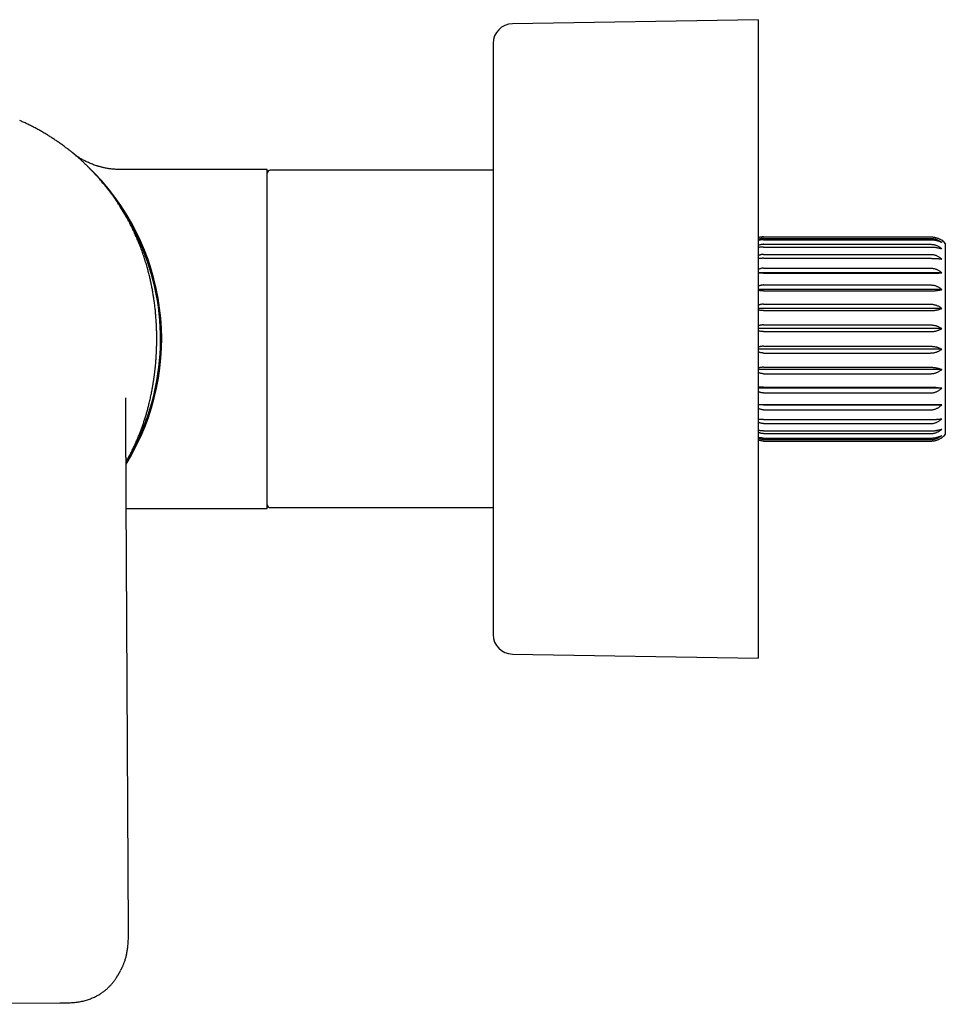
# Model space of a CAD drawing. Header units: millimetres. Extents: x 8 to 905, y 12 to 449.
# Tile 2 of 15: x 143 to 237, y 349 to 449. Entities that reach past the tile are written whole.
import ezdxf

# ---------------------------------------------------------------- set-up
doc = ezdxf.new("R2010")
doc.units = ezdxf.units.MM

msp = doc.modelspace()

# ---------------------------------------------------------------- linework, layer by layer
at = {"color": 7, "linetype": 'Continuous', "lineweight": 30}
for p, q in [((217.95, 449.22), (192.92, 448.8)), ((217.95, 449.22), (217.95, 416.72)), ((190.95, 446.8), (190.95, 416.72)), ((148.49, 435.36), (148.1, 435.7)), ((148.46, 435.36), (148.49, 435.34)), ((167.95, 433.97), (153.01, 433.97)), ((167.95, 399.47), (167.95, 433.97)), ((190.95, 433.9), (168.25, 433.9)), ((218.5, 427.12), (235.5, 427.12)), ((218.5, 426.96), (235.5, 426.96)), ((218.5, 426.82), (235.5, 426.82)), ((218.5, 426.36), (235.5, 426.36)), ((218.5, 426.08), (235.5, 426.08)), ((237, 426.44), (237, 407)), ((218.5, 425.33), (235.5, 425.33)), ((218.5, 424.93), (235.5, 424.93)), ((236.63, 423.45), (217.95, 423.45)), ((218.5, 423.93), (235.5, 423.93)), ((218.5, 423.42), (235.5, 423.42)), ((218.5, 422.22), (235.5, 422.22)), ((236.63, 421.75), (217.95, 421.75)), ((218.5, 421.62), (235.5, 421.62)), ((218.5, 420.26), (235.5, 420.26)), ((236.63, 419.83), (217.95, 419.83)), ((218.5, 419.61), (235.5, 419.61)), ((218.5, 418.15), (235.5, 418.15)), ((236.63, 417.77), (217.95, 417.77)), ((218.5, 417.47), (235.5, 417.47)), ((190.95, 416.72), (190.95, 386.64)), ((217.95, 416.72), (217.95, 384.22)), ((218.5, 415.98), (235.5, 415.98)), ((236.63, 415.67), (217.95, 415.67)), ((218.5, 415.29), (235.5, 415.29)), ((236.63, 413.62), (217.95, 413.62)), ((218.5, 413.84), (235.5, 413.84)), ((218.5, 413.18), (235.5, 413.18)), ((236.63, 411.7), (217.95, 411.7)), ((218.5, 411.82), (235.5, 411.82)), ((218.5, 411.23), (235.5, 411.23)), ((236.63, 410), (217.95, 410)), ((218.5, 410.02), (235.5, 410.02)), ((218.5, 409.51), (235.5, 409.51)), ((218.5, 408.51), (235.5, 408.51)), ((218.5, 408.11), (235.5, 408.11)), ((218.5, 407.37), (235.5, 407.37)), ((218.5, 407.09), (235.5, 407.09)), ((218.5, 406.63), (235.5, 406.63)), ((218.5, 406.48), (235.5, 406.48)), ((218.5, 406.33), (235.5, 406.33)), ((153.81, 356.5), (153.59, 400.44)), ((153.6, 399.47), (167.95, 399.47)), ((168.25, 399.55), (190.95, 399.55)), ((192.92, 384.64), (217.95, 384.22)), ((152.73, 351.92), (153, 352.41)), ((153.02, 352.44), (153, 352.42)), ((119.76, 348.99), (146.82, 349.13))]:
    msp.add_line(p, q, dxfattribs=at)
for centre, radius, start, end in [((192.95, 446.8), 2, 90.9548, 180), ((132.95, 416.72), 24.25, 328.2575, 46.6195), ((168.25, 433.6), 0.3, 90, 180), ((132.95, 416.72), 24.13, 341.6622, 33.738), ((235.5, 425.12), 2, 41.4096, 55.594), ((132.95, 416.72), 24.13, 328.7061, 341.6622), ((235.5, 408.32), 2, 304.4067, 318.5904), ((168.25, 399.85), 0.3, 180, 270), ((192.95, 386.64), 2, 180, 269.0452)]:
    msp.add_arc(centre, radius, start, end, dxfattribs=at)
for points, knots in [([(148.08, 435.71), (148.01, 435.77), (147.83, 435.91), (147.54, 436.13), (147.21, 436.38), (146.88, 436.62), (146.54, 436.86), (146.2, 437.08), (145.86, 437.31), (145.51, 437.52), (145.15, 437.74), (144.78, 437.95), (144.41, 438.15), (144.04, 438.34), (143.67, 438.53), (143.29, 438.71), (142.99, 438.85), (142.81, 438.93), (142.75, 438.96)], [0, 0, 0, 0, 0.044067, 0.110808, 0.177493, 0.244153, 0.309621, 0.375104, 0.440618, 0.506173, 0.572968, 0.639817, 0.706721, 0.773677, 0.840679, 0.906524, 0.972398, 1, 1, 1, 1]), ([(153.01, 433.97), (152.93, 433.97), (152.78, 433.97), (152.55, 433.98), (152.33, 434), (152.13, 434.02), (151.93, 434.04), (151.74, 434.07), (151.56, 434.1), (151.4, 434.13), (151.25, 434.17), (151.12, 434.2), (151, 434.23), (150.88, 434.26), (150.77, 434.29), (150.67, 434.32), (150.54, 434.36), (150.37, 434.42), (150.16, 434.5), (149.94, 434.58), (149.75, 434.67), (149.56, 434.75), (149.39, 434.84), (149.23, 434.92), (149.07, 435.01), (148.91, 435.1), (148.75, 435.2), (148.6, 435.3), (148.51, 435.36), (148.46, 435.39)], [0, 0, 0, 0, 0.04885, 0.095851, 0.140958, 0.184132, 0.225341, 0.264555, 0.301749, 0.336903, 0.366716, 0.394859, 0.421323, 0.446101, 0.469189, 0.49058, 0.510711, 0.556068, 0.602435, 0.649793, 0.698122, 0.73676, 0.775936, 0.814302, 0.851158, 0.891207, 0.929307, 0.96565, 1, 1, 1, 1]), ([(153.57, 404.19), (153.61, 404.27), (153.73, 404.48), (153.91, 404.81), (154.11, 405.2), (154.3, 405.58), (154.48, 405.95), (154.65, 406.34), (154.81, 406.73), (154.97, 407.11), (155.11, 407.48), (155.24, 407.85), (155.37, 408.22), (155.49, 408.6), (155.61, 408.99), (155.73, 409.38), (155.83, 409.78), (155.92, 410.14), (155.99, 410.44), (156.05, 410.69), (156.1, 410.93), (156.15, 411.18), (156.2, 411.41), (156.24, 411.63), (156.28, 411.83), (156.31, 412.02), (156.34, 412.2), (156.36, 412.37), (156.39, 412.52), (156.41, 412.65), (156.42, 412.77), (156.44, 412.89), (156.46, 413.01), (156.48, 413.14), (156.49, 413.28), (156.51, 413.43), (156.53, 413.59), (156.55, 413.78), (156.57, 413.99), (156.59, 414.21), (156.61, 414.44), (156.63, 414.66), (156.64, 414.86), (156.65, 415.04), (156.66, 415.22), (156.67, 415.39), (156.68, 415.55), (156.68, 415.71), (156.69, 415.88), (156.69, 416.06), (156.7, 416.24), (156.7, 416.42), (156.7, 416.57), (156.7, 416.7), (156.7, 416.82), (156.7, 416.94), (156.7, 417.06), (156.7, 417.21), (156.7, 417.38), (156.69, 417.57), (156.68, 417.77), (156.68, 417.97), (156.67, 418.17), (156.65, 418.38), (156.64, 418.6), (156.62, 418.83), (156.6, 419.13), (156.57, 419.52), (156.52, 419.98), (156.46, 420.43), (156.4, 420.87), (156.33, 421.3), (156.25, 421.74), (156.17, 422.18), (156.08, 422.62), (155.98, 423.05), (155.87, 423.48), (155.75, 423.94), (155.61, 424.42), (155.45, 424.91), (155.29, 425.41), (155.11, 425.91), (154.92, 426.4), (154.71, 426.89), (154.5, 427.38), (154.27, 427.87), (154.07, 428.29), (153.88, 428.65), (153.71, 428.95), (153.55, 429.24), (153.38, 429.53), (153.22, 429.81), (153.04, 430.09), (152.85, 430.38), (152.69, 430.62), (152.58, 430.8), (152.5, 430.91), (152.41, 431.03), (152.33, 431.15), (152.24, 431.28), (152.15, 431.41), (152.05, 431.54), (151.94, 431.69), (151.82, 431.84), (151.7, 432), (151.57, 432.16), (151.44, 432.33), (151.29, 432.51), (151.14, 432.69), (150.98, 432.88), (150.81, 433.08), (150.63, 433.28), (150.44, 433.48), (150.24, 433.7), (150.03, 433.91), (149.81, 434.14), (149.57, 434.38), (149.32, 434.62), (149.06, 434.86), (148.79, 435.11), (148.6, 435.27), (148.51, 435.35)], [0, 0, 0, 0, 0.00792, 0.02099, 0.034051, 0.046352, 0.058635, 0.070974, 0.083425, 0.096006, 0.10733, 0.118761, 0.130301, 0.141957, 0.153773, 0.165761, 0.177918, 0.190246, 0.197557, 0.204926, 0.212351, 0.219591, 0.226489, 0.233048, 0.238919, 0.244489, 0.249756, 0.254722, 0.259387, 0.262882, 0.266229, 0.26971, 0.273381, 0.27724, 0.281287, 0.285523, 0.289947, 0.295777, 0.301904, 0.308328, 0.31505, 0.322068, 0.327263, 0.332534, 0.337638, 0.342558, 0.347293, 0.351845, 0.356213, 0.361918, 0.367276, 0.372287, 0.376951, 0.380537, 0.383889, 0.387266, 0.390842, 0.394617, 0.399861, 0.405447, 0.411376, 0.416959, 0.422815, 0.428945, 0.435347, 0.441879, 0.448353, 0.462025, 0.475418, 0.488528, 0.50135, 0.513881, 0.526917, 0.539909, 0.552883, 0.565848, 0.578808, 0.591771, 0.607054, 0.622348, 0.637662, 0.653004, 0.668665, 0.68438, 0.700142, 0.715858, 0.731526, 0.741763, 0.751978, 0.762024, 0.771846, 0.781447, 0.790828, 0.801775, 0.812413, 0.816508, 0.820562, 0.82484, 0.829487, 0.833948, 0.838705, 0.843757, 0.849106, 0.854754, 0.860702, 0.86695, 0.873499, 0.880349, 0.887501, 0.894955, 0.902711, 0.91077, 0.91913, 0.927794, 0.936759, 0.946475, 0.956522, 0.966899, 0.977605, 0.988639, 1, 1, 1, 1]), ([(218.5, 427.12), (218.47, 427.12), (218.4, 427.11), (218.3, 427.1), (218.2, 427.09), (218.1, 427.07), (218.02, 427.04), (217.97, 427.02), (217.95, 427.01)], [0, 0, 0, 0, 0.172406, 0.346231, 0.524446, 0.70412, 0.876497, 1, 1, 1, 1]), ([(235.5, 427.12), (235.54, 427.12), (235.63, 427.11), (235.76, 427.1), (235.9, 427.08), (236.02, 427.05), (236.15, 427.01), (236.27, 426.97), (236.38, 426.92), (236.48, 426.87), (236.56, 426.82), (236.61, 426.79), (236.63, 426.77)], [0, 0, 0, 0, 0.104304, 0.20946, 0.317256, 0.425932, 0.530219, 0.635203, 0.742212, 0.849849, 0.924835, 1, 1, 1, 1]), ([(218.5, 426.96), (218.47, 426.96), (218.4, 426.96), (218.3, 426.95), (218.2, 426.93), (218.1, 426.9), (218.02, 426.87), (217.97, 426.85), (217.95, 426.84)], [0, 0, 0, 0, 0.172406, 0.346231, 0.524446, 0.70412, 0.876497, 1, 1, 1, 1]), ([(218.5, 426.82), (218.47, 426.82), (218.4, 426.82), (218.3, 426.81), (218.2, 426.8), (218.1, 426.78), (218.02, 426.76), (217.97, 426.74), (217.95, 426.74)], [0, 0, 0, 0, 0.172406, 0.346231, 0.524446, 0.70412, 0.876497, 1, 1, 1, 1]), ([(218.5, 426.36), (218.47, 426.36), (218.4, 426.35), (218.3, 426.34), (218.2, 426.32), (218.1, 426.29), (218.02, 426.26), (217.97, 426.23), (217.95, 426.22)], [0, 0, 0, 0, 0.172406, 0.346231, 0.524446, 0.70412, 0.876497, 1, 1, 1, 1]), ([(218.5, 426.08), (218.47, 426.08), (218.4, 426.08), (218.3, 426.07), (218.2, 426.06), (218.1, 426.05), (218.02, 426.04), (217.97, 426.03), (217.95, 426.03)], [0, 0, 0, 0, 0.172406, 0.346231, 0.524446, 0.70412, 0.876497, 1, 1, 1, 1]), ([(235.5, 426.96), (235.54, 426.96), (235.63, 426.96), (235.76, 426.94), (235.9, 426.92), (236.02, 426.88), (236.15, 426.84), (236.27, 426.79), (236.38, 426.73), (236.48, 426.66), (236.56, 426.61), (236.61, 426.57), (236.63, 426.55)], [0, 0, 0, 0, 0.104728, 0.209459, 0.317691, 0.425931, 0.530562, 0.635202, 0.74252, 0.849848, 0.924835, 1, 1, 1, 1]), ([(235.5, 426.82), (235.54, 426.82), (235.63, 426.82), (235.76, 426.81), (235.9, 426.79), (236.02, 426.77), (236.15, 426.74), (236.27, 426.7), (236.38, 426.66), (236.48, 426.63), (236.56, 426.59), (236.61, 426.56), (236.63, 426.55)], [0, 0, 0, 0, 0.104728, 0.209459, 0.317691, 0.425931, 0.530562, 0.635202, 0.74252, 0.849848, 0.924835, 1, 1, 1, 1]), ([(235.5, 426.36), (235.54, 426.36), (235.63, 426.35), (235.76, 426.34), (235.9, 426.31), (236.02, 426.27), (236.15, 426.22), (236.27, 426.16), (236.38, 426.1), (236.48, 426.03), (236.56, 425.96), (236.61, 425.92), (236.63, 425.9)], [0, 0, 0, 0, 0.104728, 0.209459, 0.317691, 0.425931, 0.530562, 0.635202, 0.74252, 0.849848, 0.924835, 1, 1, 1, 1]), ([(235.5, 426.08), (235.54, 426.08), (235.63, 426.08), (235.76, 426.07), (235.9, 426.06), (236.02, 426.04), (236.15, 426.02), (236.27, 426), (236.38, 425.98), (236.48, 425.95), (236.56, 425.93), (236.61, 425.91), (236.63, 425.9)], [0, 0, 0, 0, 0.104728, 0.209459, 0.317691, 0.425931, 0.530562, 0.635202, 0.74252, 0.849848, 0.924835, 1, 1, 1, 1]), ([(218.5, 425.33), (218.47, 425.33), (218.4, 425.33), (218.3, 425.32), (218.2, 425.29), (218.1, 425.26), (218.02, 425.23), (217.97, 425.2), (217.95, 425.19)], [0, 0, 0, 0, 0.172406, 0.346231, 0.524446, 0.70412, 0.876497, 1, 1, 1, 1]), ([(235.5, 425.33), (235.54, 425.33), (235.63, 425.33), (235.76, 425.31), (235.9, 425.28), (236.02, 425.24), (236.15, 425.19), (236.27, 425.13), (236.38, 425.06), (236.48, 424.99), (236.56, 424.92), (236.61, 424.87), (236.63, 424.85)], [0, 0, 0, 0, 0.104728, 0.209459, 0.317691, 0.425931, 0.530562, 0.635202, 0.74252, 0.849848, 0.924835, 1, 1, 1, 1]), ([(218.5, 424.93), (218.47, 424.93), (218.4, 424.93), (218.3, 424.93), (218.2, 424.92), (218.1, 424.92), (218.02, 424.91), (217.97, 424.91), (217.95, 424.91)], [0, 0, 0, 0, 0.172406, 0.346231, 0.524446, 0.70412, 0.876497, 1, 1, 1, 1]), ([(235.5, 424.93), (235.54, 424.93), (235.63, 424.93), (235.76, 424.92), (235.9, 424.92), (236.02, 424.91), (236.15, 424.91), (236.27, 424.9), (236.38, 424.88), (236.48, 424.87), (236.56, 424.86), (236.61, 424.86), (236.63, 424.85)], [0, 0, 0, 0, 0.104728, 0.209459, 0.317691, 0.425931, 0.530562, 0.635202, 0.74252, 0.849848, 0.924835, 1, 1, 1, 1]), ([(218.5, 423.93), (218.47, 423.93), (218.4, 423.93), (218.3, 423.92), (218.2, 423.89), (218.1, 423.86), (218.02, 423.83), (217.97, 423.8), (217.95, 423.79)], [0, 0, 0, 0, 0.172406, 0.346231, 0.524446, 0.70412, 0.876497, 1, 1, 1, 1]), ([(218.5, 423.42), (218.47, 423.42), (218.4, 423.42), (218.3, 423.42), (218.2, 423.42), (218.1, 423.42), (218.02, 423.43), (217.97, 423.43), (217.95, 423.43)], [0, 0, 0, 0, 0.172406, 0.346231, 0.524446, 0.70412, 0.876497, 1, 1, 1, 1]), ([(235.5, 423.93), (235.54, 423.93), (235.63, 423.93), (235.76, 423.91), (235.9, 423.88), (236.02, 423.84), (236.15, 423.79), (236.27, 423.72), (236.38, 423.65), (236.48, 423.58), (236.56, 423.51), (236.61, 423.47), (236.63, 423.45)], [0, 0, 0, 0, 0.104728, 0.209459, 0.317691, 0.425931, 0.530562, 0.635202, 0.74252, 0.849848, 0.924835, 1, 1, 1, 1]), ([(235.5, 423.42), (235.54, 423.42), (235.63, 423.42), (235.76, 423.42), (235.9, 423.42), (236.02, 423.43), (236.15, 423.43), (236.27, 423.43), (236.38, 423.44), (236.48, 423.44), (236.56, 423.44), (236.61, 423.45), (236.63, 423.45)], [0, 0, 0, 0, 0.104728, 0.209459, 0.317691, 0.425931, 0.530562, 0.635202, 0.74252, 0.849848, 0.924835, 1, 1, 1, 1]), ([(218.5, 422.22), (218.47, 422.22), (218.4, 422.21), (218.3, 422.2), (218.2, 422.18), (218.1, 422.15), (218.02, 422.11), (217.97, 422.09), (217.95, 422.08)], [0, 0, 0, 0, 0.172406, 0.346231, 0.524446, 0.70412, 0.876497, 1, 1, 1, 1]), ([(235.5, 422.22), (235.54, 422.22), (235.63, 422.21), (235.76, 422.2), (235.9, 422.17), (236.02, 422.13), (236.15, 422.08), (236.27, 422.02), (236.38, 421.95), (236.48, 421.88), (236.56, 421.81), (236.61, 421.77), (236.63, 421.75)], [0, 0, 0, 0, 0.104728, 0.209459, 0.317691, 0.425931, 0.530562, 0.635202, 0.74252, 0.849848, 0.924835, 1, 1, 1, 1]), ([(218.5, 421.62), (218.47, 421.62), (218.4, 421.62), (218.3, 421.62), (218.2, 421.63), (218.1, 421.64), (218.02, 421.65), (217.97, 421.66), (217.95, 421.66)], [0, 0, 0, 0, 0.172406, 0.346231, 0.524446, 0.70412, 0.876497, 1, 1, 1, 1]), ([(235.5, 421.62), (235.54, 421.62), (235.63, 421.62), (235.76, 421.63), (235.9, 421.63), (236.02, 421.64), (236.15, 421.66), (236.27, 421.67), (236.38, 421.69), (236.48, 421.71), (236.56, 421.73), (236.61, 421.74), (236.63, 421.75)], [0, 0, 0, 0, 0.104728, 0.209459, 0.317691, 0.425931, 0.530562, 0.635202, 0.74252, 0.849848, 0.924835, 1, 1, 1, 1]), ([(218.5, 420.26), (218.47, 420.26), (218.4, 420.26), (218.3, 420.25), (218.2, 420.23), (218.1, 420.2), (218.02, 420.17), (217.97, 420.14), (217.95, 420.13)], [0, 0, 0, 0, 0.172406, 0.346231, 0.524446, 0.70412, 0.876497, 1, 1, 1, 1]), ([(235.5, 420.26), (235.54, 420.26), (235.63, 420.26), (235.76, 420.24), (235.9, 420.21), (236.02, 420.18), (236.15, 420.13), (236.27, 420.08), (236.38, 420.01), (236.48, 419.95), (236.56, 419.89), (236.61, 419.85), (236.63, 419.83)], [0, 0, 0, 0, 0.1047284, 0.2094595, 0.3176913, 0.425931, 0.5305619, 0.6352019, 0.7425199, 0.8498483, 0.924835, 1, 1, 1, 1]), ([(218.5, 419.61), (218.47, 419.61), (218.4, 419.61), (218.3, 419.61), (218.2, 419.62), (218.1, 419.64), (218.02, 419.65), (217.97, 419.67), (217.95, 419.67)], [0, 0, 0, 0, 0.172406, 0.346231, 0.524446, 0.70412, 0.876497, 1, 1, 1, 1]), ([(235.5, 419.61), (235.54, 419.61), (235.63, 419.61), (235.76, 419.62), (235.9, 419.63), (236.02, 419.65), (236.15, 419.67), (236.27, 419.7), (236.38, 419.73), (236.48, 419.77), (236.56, 419.8), (236.61, 419.82), (236.63, 419.83)], [0, 0, 0, 0, 0.104728, 0.209459, 0.317691, 0.425931, 0.530562, 0.635202, 0.74252, 0.849848, 0.924835, 1, 1, 1, 1]), ([(218.5, 418.15), (218.47, 418.15), (218.4, 418.15), (218.3, 418.14), (218.2, 418.12), (218.1, 418.1), (218.02, 418.07), (217.97, 418.05), (217.95, 418.04)], [0, 0, 0, 0, 0.172406, 0.346231, 0.524446, 0.70412, 0.876497, 1, 1, 1, 1]), ([(235.5, 418.15), (235.54, 418.15), (235.63, 418.15), (235.76, 418.13), (235.9, 418.11), (236.02, 418.08), (236.15, 418.04), (236.27, 417.99), (236.38, 417.93), (236.48, 417.88), (236.56, 417.82), (236.61, 417.79), (236.63, 417.77)], [0, 0, 0, 0, 0.104728, 0.209459, 0.317691, 0.425931, 0.530562, 0.635202, 0.74252, 0.849848, 0.924835, 1, 1, 1, 1]), ([(218.5, 417.47), (218.47, 417.47), (218.4, 417.47), (218.3, 417.48), (218.2, 417.49), (218.1, 417.51), (218.02, 417.53), (217.97, 417.55), (217.95, 417.56)], [0, 0, 0, 0, 0.172406, 0.346231, 0.524446, 0.70412, 0.876497, 1, 1, 1, 1]), ([(235.5, 417.47), (235.54, 417.47), (235.63, 417.47), (235.76, 417.48), (235.9, 417.5), (236.02, 417.53), (236.15, 417.56), (236.27, 417.6), (236.38, 417.64), (236.48, 417.69), (236.56, 417.73), (236.61, 417.76), (236.63, 417.77)], [0, 0, 0, 0, 0.104728, 0.209459, 0.317691, 0.425931, 0.530562, 0.635202, 0.74252, 0.849848, 0.924835, 1, 1, 1, 1]), ([(218.5, 415.98), (218.47, 415.98), (218.4, 415.98), (218.3, 415.97), (218.2, 415.95), (218.1, 415.93), (218.02, 415.91), (217.97, 415.89), (217.95, 415.89)], [0, 0, 0, 0, 0.172406, 0.346231, 0.524446, 0.70412, 0.876497, 1, 1, 1, 1]), ([(235.5, 415.98), (235.54, 415.98), (235.63, 415.98), (235.76, 415.96), (235.9, 415.94), (236.02, 415.92), (236.15, 415.89), (236.27, 415.85), (236.38, 415.8), (236.48, 415.76), (236.56, 415.71), (236.61, 415.68), (236.63, 415.67)], [0, 0, 0, 0, 0.104728, 0.209459, 0.317691, 0.425931, 0.530562, 0.635202, 0.74252, 0.849848, 0.924835, 1, 1, 1, 1]), ([(218.5, 415.29), (218.47, 415.29), (218.4, 415.29), (218.3, 415.31), (218.2, 415.32), (218.1, 415.35), (218.02, 415.38), (217.97, 415.4), (217.95, 415.41)], [0, 0, 0, 0, 0.172406, 0.346231, 0.524446, 0.70412, 0.876497, 1, 1, 1, 1]), ([(235.5, 415.29), (235.54, 415.29), (235.63, 415.3), (235.76, 415.31), (235.9, 415.33), (236.02, 415.37), (236.15, 415.41), (236.27, 415.45), (236.38, 415.51), (236.48, 415.57), (236.56, 415.62), (236.61, 415.65), (236.63, 415.67)], [0, 0, 0, 0, 0.104728, 0.209459, 0.317691, 0.425931, 0.530562, 0.635202, 0.74252, 0.849848, 0.924835, 1, 1, 1, 1]), ([(218.5, 413.84), (218.47, 413.84), (218.4, 413.84), (218.3, 413.83), (218.2, 413.82), (218.1, 413.8), (218.02, 413.79), (217.97, 413.78), (217.95, 413.77)], [0, 0, 0, 0, 0.172406, 0.346231, 0.524446, 0.70412, 0.876497, 1, 1, 1, 1]), ([(218.5, 413.18), (218.47, 413.18), (218.4, 413.18), (218.3, 413.2), (218.2, 413.22), (218.1, 413.25), (218.02, 413.28), (217.97, 413.3), (217.95, 413.31)], [0, 0, 0, 0, 0.172406, 0.346231, 0.524446, 0.70412, 0.876497, 1, 1, 1, 1]), ([(235.5, 413.84), (235.54, 413.84), (235.63, 413.84), (235.76, 413.83), (235.9, 413.81), (236.02, 413.79), (236.15, 413.77), (236.27, 413.74), (236.38, 413.71), (236.48, 413.68), (236.56, 413.65), (236.61, 413.63), (236.63, 413.62)], [0, 0, 0, 0, 0.104728, 0.209459, 0.317691, 0.425931, 0.530562, 0.635202, 0.74252, 0.849848, 0.924835, 1, 1, 1, 1]), ([(235.5, 413.18), (235.54, 413.18), (235.63, 413.19), (235.76, 413.2), (235.9, 413.23), (236.02, 413.27), (236.15, 413.31), (236.27, 413.37), (236.38, 413.43), (236.48, 413.5), (236.56, 413.56), (236.61, 413.6), (236.63, 413.62)], [0, 0, 0, 0, 0.104728, 0.209459, 0.317691, 0.425931, 0.530562, 0.635202, 0.74252, 0.849848, 0.924835, 1, 1, 1, 1]), ([(218.5, 411.82), (218.47, 411.82), (218.4, 411.82), (218.31, 411.82), (218.21, 411.81), (218.12, 411.81), (218.03, 411.8), (217.98, 411.79), (217.95, 411.79), (217.95, 411.79)], [0, 0, 0, 0, 0.165815, 0.33289, 0.503853, 0.67611, 0.836851, 0.998534, 1, 1, 1, 1]), ([(218.5, 411.23), (218.47, 411.23), (218.4, 411.23), (218.3, 411.24), (218.2, 411.26), (218.1, 411.3), (218.02, 411.33), (217.97, 411.36), (217.95, 411.37)], [0, 0, 0, 0, 0.172406, 0.346231, 0.524446, 0.70412, 0.876497, 1, 1, 1, 1]), ([(235.5, 411.82), (235.54, 411.82), (235.63, 411.82), (235.75, 411.82), (235.88, 411.81), (235.98, 411.8), (236.07, 411.79), (236.16, 411.78), (236.27, 411.77), (236.4, 411.75), (236.52, 411.72), (236.59, 411.71), (236.63, 411.7)], [0, 0, 0, 0, 0.099656, 0.199313, 0.301981, 0.404655, 0.463037, 0.521545, 0.63941, 0.757291, 0.878637, 1, 1, 1, 1]), ([(235.5, 411.23), (235.54, 411.23), (235.63, 411.23), (235.76, 411.25), (235.9, 411.28), (236.02, 411.32), (236.15, 411.37), (236.27, 411.43), (236.38, 411.5), (236.48, 411.57), (236.56, 411.63), (236.61, 411.68), (236.63, 411.7)], [0, 0, 0, 0, 0.104728, 0.209459, 0.317691, 0.425931, 0.530562, 0.635202, 0.74252, 0.849848, 0.924835, 1, 1, 1, 1]), ([(153.56, 408.64), (153.56, 408.69), (153.56, 408.78), (153.56, 408.92), (153.56, 409.05), (153.56, 409.16), (153.56, 409.27), (153.56, 409.36), (153.56, 409.44), (153.56, 409.5), (153.56, 409.56), (153.56, 409.62), (153.56, 409.67), (153.56, 409.72), (153.56, 409.77), (153.56, 409.82), (153.56, 409.88), (153.56, 409.95), (153.56, 410.01), (153.56, 410.08), (153.56, 410.15), (153.56, 410.22), (153.56, 410.29), (153.56, 410.36), (153.56, 410.42), (153.56, 410.47), (153.56, 410.52), (153.56, 410.56), (153.56, 410.59), (153.56, 410.62), (153.56, 410.64), (153.56, 410.66), (153.56, 410.68), (153.56, 410.69), (153.56, 410.7), (153.56, 410.71), (153.56, 410.71), (153.56, 410.72), (153.56, 410.72), (153.56, 410.72)], [0, 0, 0, 0, 0.060203, 0.115991, 0.16735, 0.214267, 0.256729, 0.292603, 0.324519, 0.352471, 0.376455, 0.396468, 0.418183, 0.43892, 0.458964, 0.48002, 0.5034, 0.52977, 0.558642, 0.588263, 0.616889, 0.64605, 0.675756, 0.706106, 0.734168, 0.759097, 0.782417, 0.805726, 0.823418, 0.84329, 0.861931, 0.878654, 0.895766, 0.91583, 0.935679, 0.957034, 0.976444, 0.993503, 1, 1, 1, 1]), ([(218.5, 410.02), (218.47, 410.02), (218.4, 410.02), (218.3, 410.02), (218.2, 410.02), (218.1, 410.02), (218.02, 410.02), (217.97, 410.02), (217.95, 410.01)], [0, 0, 0, 0, 0.172406, 0.346231, 0.524446, 0.70412, 0.876497, 1, 1, 1, 1]), ([(235.5, 410.02), (235.54, 410.02), (235.63, 410.02), (235.76, 410.02), (235.9, 410.02), (236.02, 410.02), (236.15, 410.01), (236.27, 410.01), (236.38, 410.01), (236.48, 410), (236.56, 410), (236.61, 410), (236.63, 410)], [0, 0, 0, 0, 0.1043039, 0.2094599, 0.3172561, 0.4259318, 0.5302193, 0.6352027, 0.742212, 0.8498488, 0.9248353, 1, 1, 1, 1]), ([(235.5, 409.51), (235.54, 409.51), (235.63, 409.51), (235.76, 409.53), (235.9, 409.56), (236.02, 409.6), (236.15, 409.66), (236.27, 409.72), (236.38, 409.79), (236.48, 409.86), (236.56, 409.93), (236.61, 409.98), (236.63, 410)], [0, 0, 0, 0, 0.104304, 0.20946, 0.317256, 0.425932, 0.530219, 0.635203, 0.742212, 0.849849, 0.924835, 1, 1, 1, 1]), ([(218.5, 409.51), (218.47, 409.51), (218.4, 409.51), (218.3, 409.53), (218.2, 409.55), (218.1, 409.58), (218.02, 409.62), (217.97, 409.64), (217.95, 409.66)], [0, 0, 0, 0, 0.172406, 0.346231, 0.524446, 0.70412, 0.876497, 1, 1, 1, 1]), ([(153.59, 400.44), (153.59, 400.53), (153.59, 400.72), (153.59, 401), (153.59, 401.29), (153.59, 401.57), (153.59, 401.83), (153.58, 402.09), (153.58, 402.34), (153.58, 402.59), (153.58, 402.83), (153.58, 403.05), (153.58, 403.27), (153.58, 403.47), (153.57, 403.66), (153.57, 403.83), (153.57, 403.99), (153.57, 404.14), (153.57, 404.3), (153.57, 404.46), (153.57, 404.63), (153.56, 404.78), (153.56, 404.9), (153.56, 405), (153.56, 405.1), (153.56, 405.2), (153.56, 405.29), (153.56, 405.37), (153.56, 405.46), (153.56, 405.56), (153.56, 405.67), (153.56, 405.79), (153.56, 405.92), (153.56, 406.06), (153.56, 406.22), (153.56, 406.38), (153.56, 406.56), (153.56, 406.76), (153.56, 406.96), (153.56, 407.18), (153.56, 407.4), (153.56, 407.63), (153.56, 407.87), (153.56, 408.12), (153.56, 408.37), (153.56, 408.55), (153.56, 408.64)], [0, 0, 0, 0, 0.031754, 0.06836, 0.103591, 0.137446, 0.169926, 0.201031, 0.230761, 0.261877, 0.291332, 0.319127, 0.345263, 0.369741, 0.392562, 0.413727, 0.433238, 0.451303, 0.468684, 0.490514, 0.511283, 0.530988, 0.544042, 0.556582, 0.568608, 0.580122, 0.591123, 0.601614, 0.612503, 0.624027, 0.637039, 0.651539, 0.667526, 0.685001, 0.703962, 0.72441, 0.746345, 0.769767, 0.794676, 0.821073, 0.848956, 0.876609, 0.905585, 0.935883, 0.967506, 1, 1, 1, 1]), ([(218.5, 408.51), (218.47, 408.51), (218.4, 408.52), (218.3, 408.52), (218.2, 408.52), (218.1, 408.53), (218.02, 408.53), (217.97, 408.54), (217.95, 408.54)], [0, 0, 0, 0, 0.172406, 0.346231, 0.524446, 0.70412, 0.876497, 1, 1, 1, 1]), ([(218.5, 408.11), (218.47, 408.11), (218.4, 408.11), (218.3, 408.13), (218.2, 408.15), (218.1, 408.18), (218.02, 408.22), (217.97, 408.24), (217.95, 408.25)], [0, 0, 0, 0, 0.172406, 0.346231, 0.524446, 0.70412, 0.876497, 1, 1, 1, 1]), ([(235.5, 408.11), (235.54, 408.11), (235.63, 408.11), (235.76, 408.13), (235.9, 408.16), (236.02, 408.2), (236.15, 408.25), (236.27, 408.32), (236.38, 408.39), (236.48, 408.46), (236.56, 408.53), (236.61, 408.57), (236.63, 408.59)], [0, 0, 0, 0, 0.1043039, 0.2094599, 0.3172561, 0.4259318, 0.5302193, 0.6352027, 0.742212, 0.8498488, 0.9248353, 1, 1, 1, 1]), ([(235.5, 408.51), (235.54, 408.51), (235.63, 408.52), (235.76, 408.52), (235.9, 408.52), (236.02, 408.53), (236.15, 408.54), (236.27, 408.55), (236.38, 408.56), (236.48, 408.57), (236.56, 408.58), (236.61, 408.59), (236.63, 408.59)], [0, 0, 0, 0, 0.104304, 0.20946, 0.317256, 0.425932, 0.530219, 0.635203, 0.742212, 0.849849, 0.924835, 1, 1, 1, 1]), ([(218.5, 407.37), (218.47, 407.37), (218.4, 407.37), (218.3, 407.37), (218.2, 407.38), (218.1, 407.39), (218.02, 407.4), (217.97, 407.41), (217.95, 407.42)], [0, 0, 0, 0, 0.172406, 0.346231, 0.524446, 0.70412, 0.876497, 1, 1, 1, 1]), ([(218.5, 407.09), (218.47, 407.09), (218.4, 407.09), (218.3, 407.1), (218.2, 407.12), (218.1, 407.15), (218.02, 407.19), (217.97, 407.21), (217.95, 407.22)], [0, 0, 0, 0, 0.172406, 0.346231, 0.524446, 0.70412, 0.876497, 1, 1, 1, 1]), ([(235.5, 407.09), (235.54, 407.09), (235.63, 407.09), (235.76, 407.11), (235.9, 407.13), (236.02, 407.17), (236.15, 407.22), (236.27, 407.28), (236.38, 407.35), (236.48, 407.41), (236.56, 407.48), (236.61, 407.52), (236.63, 407.54)], [0, 0, 0, 0, 0.104304, 0.20946, 0.317256, 0.425932, 0.530219, 0.635203, 0.742212, 0.849849, 0.924835, 1, 1, 1, 1]), ([(235.5, 407.37), (235.54, 407.37), (235.63, 407.37), (235.76, 407.37), (235.9, 407.38), (236.02, 407.4), (236.15, 407.42), (236.27, 407.44), (236.38, 407.47), (236.48, 407.49), (236.56, 407.52), (236.61, 407.53), (236.63, 407.54)], [0, 0, 0, 0, 0.104304, 0.20946, 0.317256, 0.425932, 0.530219, 0.635203, 0.742212, 0.849849, 0.924835, 1, 1, 1, 1]), ([(218.5, 406.63), (218.47, 406.63), (218.4, 406.63), (218.3, 406.64), (218.2, 406.65), (218.1, 406.66), (218.02, 406.68), (217.97, 406.7), (217.95, 406.7)], [0, 0, 0, 0, 0.172406, 0.346231, 0.524446, 0.70412, 0.876497, 1, 1, 1, 1]), ([(218.5, 406.48), (218.47, 406.48), (218.4, 406.49), (218.3, 406.5), (218.2, 406.52), (218.1, 406.54), (218.02, 406.57), (217.97, 406.59), (217.95, 406.6)], [0, 0, 0, 0, 0.172406, 0.346231, 0.524446, 0.70412, 0.876497, 1, 1, 1, 1]), ([(218.5, 406.33), (218.47, 406.33), (218.4, 406.33), (218.3, 406.34), (218.2, 406.36), (218.1, 406.38), (218.02, 406.4), (217.97, 406.42), (217.95, 406.43)], [0, 0, 0, 0, 0.172406, 0.346231, 0.524446, 0.70412, 0.876497, 1, 1, 1, 1]), ([(235.5, 406.48), (235.54, 406.48), (235.63, 406.49), (235.76, 406.5), (235.9, 406.53), (236.02, 406.56), (236.15, 406.61), (236.27, 406.66), (236.38, 406.72), (236.48, 406.78), (236.56, 406.84), (236.61, 406.87), (236.63, 406.89)], [0, 0, 0, 0, 0.104304, 0.20946, 0.317256, 0.425932, 0.530219, 0.635203, 0.742212, 0.849849, 0.924835, 1, 1, 1, 1]), ([(235.5, 406.63), (235.54, 406.63), (235.63, 406.63), (235.76, 406.64), (235.9, 406.65), (236.02, 406.68), (236.15, 406.71), (236.27, 406.74), (236.38, 406.78), (236.48, 406.82), (236.56, 406.86), (236.61, 406.88), (236.63, 406.89)], [0, 0, 0, 0, 0.104304, 0.20946, 0.317256, 0.425932, 0.530219, 0.635203, 0.742212, 0.849849, 0.924835, 1, 1, 1, 1]), ([(235.5, 406.33), (235.54, 406.33), (235.63, 406.33), (235.76, 406.34), (235.9, 406.36), (236.02, 406.39), (236.15, 406.43), (236.27, 406.47), (236.38, 406.53), (236.48, 406.58), (236.56, 406.63), (236.61, 406.66), (236.63, 406.67)], [0, 0, 0, 0, 0.1043039, 0.2094599, 0.3172561, 0.4259318, 0.5302193, 0.6352027, 0.742212, 0.8498488, 0.9248353, 1, 1, 1, 1]), ([(153.02, 352.45), (153.03, 352.46), (153.05, 352.5), (153.09, 352.56), (153.13, 352.65), (153.18, 352.75), (153.23, 352.86), (153.29, 352.98), (153.34, 353.11), (153.39, 353.25), (153.45, 353.4), (153.5, 353.56), (153.55, 353.73), (153.59, 353.9), (153.63, 354.08), (153.67, 354.26), (153.7, 354.46), (153.73, 354.67), (153.76, 354.88), (153.78, 355.11), (153.8, 355.36), (153.81, 355.63), (153.81, 355.91), (153.81, 356.2), (153.81, 356.4), (153.81, 356.5)], [0, 0, 0, 0, 0.009706, 0.030637, 0.054394, 0.080984, 0.110414, 0.142691, 0.175735, 0.211318, 0.249442, 0.290111, 0.333323, 0.374774, 0.418244, 0.463754, 0.511328, 0.560985, 0.612744, 0.666613, 0.72831, 0.792547, 0.859288, 0.92847, 1, 1, 1, 1]), ([(146.82, 349.13), (146.92, 349.13), (147.13, 349.13), (147.43, 349.13), (147.73, 349.14), (148.02, 349.16), (148.31, 349.18), (148.58, 349.22), (148.83, 349.25), (149.07, 349.3), (149.31, 349.35), (149.53, 349.41), (149.75, 349.48), (149.96, 349.56), (150.17, 349.64), (150.37, 349.73), (150.56, 349.83), (150.73, 349.92), (150.89, 350.02), (151.04, 350.11), (151.18, 350.21), (151.31, 350.3), (151.43, 350.4), (151.55, 350.5), (151.67, 350.6), (151.79, 350.72), (151.9, 350.82), (152, 350.93), (152.09, 351.02), (152.16, 351.11), (152.23, 351.2), (152.29, 351.27), (152.36, 351.36), (152.42, 351.45), (152.5, 351.56), (152.55, 351.64), (152.59, 351.71), (152.62, 351.75), (152.65, 351.8), (152.67, 351.84), (152.69, 351.87), (152.71, 351.9), (152.72, 351.91), (152.73, 351.92)], [0, 0, 0, 0, 0.045158, 0.089327, 0.132437, 0.174439, 0.215302, 0.255018, 0.291419, 0.326824, 0.361258, 0.394756, 0.427307, 0.460712, 0.492966, 0.524069, 0.554024, 0.582833, 0.610501, 0.635544, 0.659579, 0.682608, 0.704634, 0.725661, 0.750979, 0.774686, 0.796784, 0.81726, 0.836086, 0.852979, 0.868294, 0.882068, 0.895117, 0.914168, 0.932355, 0.949681, 0.958022, 0.966149, 0.974056, 0.979816, 0.985804, 0.992432, 1, 1, 1, 1])]:
    msp.add_open_spline(points, degree=3, knots=knots, dxfattribs=at)

doc.saveas('drawing.dxf')
